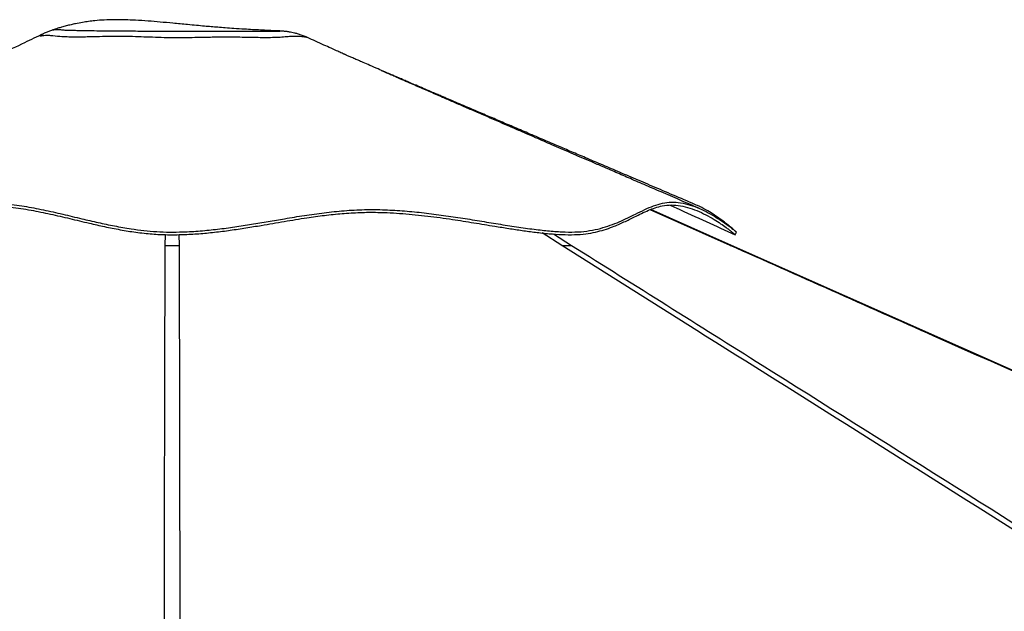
# Paper-space layout 'Wall Base Bracket' of a CAD drawing. Header units: millimetres. Extents: x 2123 to 18395, y 1042 to 15955.
# Tile 19 of 48: x 6357 to 7694, y 6692 to 7495. Entities that reach past the tile are written whole.
import ezdxf

# ---------------------------------------------------------------- set-up
doc = ezdxf.new("R2010")
doc.units = ezdxf.units.MM

psp = doc.layouts.new('Wall Base Bracket')

# ---------------------------------------------------------------- linework, layer by layer
at = {"color": 7, "linetype": 'Continuous', "lineweight": 25, "ltscale": 2}
for p, q in [((6707.39, 7479.91), (6707.27, 7479.91)), ((7323.48, 7188.82), (7213.97, 7237.54))]:
    psp.add_line(p, q, dxfattribs=at)
at = {"color": 8, "linetype": 'Continuous', "lineweight": 25, "ltscale": 2}
for p, q in [((7321.8, 7188.78), (7213.1, 7237.22)), ((6555.01, 7188.78), (6555.13, 7203.44)), ((6573.59, 7203.45), (6573.71, 7188.78)), ((7093.34, 7188.78), (7066.61, 7205.69)), ((7081.84, 7204.3), (7106.56, 7188.78))]:
    psp.add_line(p, q, dxfattribs=at)
at = {"color": 7, "linetype": 'Continuous', "lineweight": 25, "ltscale": 2, "flags": 128}
psp.add_lwpolyline([(9984.24, 6005.85), (8100.53, 6843.25), (7323.47, 7188.8)], dxfattribs=at)
at = {"color": 7, "linetype": 'Continuous', "lineweight": 25, "ltscale": 2}
for points, knots in [([(6707.27, 7479.91), (6707.22, 7479.92), (6703.23, 7480.07), (6695.5, 7480.42), (6684.28, 7480.96), (6673.28, 7481.55), (6661.35, 7482.25), (6649, 7483.05), (6637.01, 7483.92), (6626.69, 7484.72), (6617.29, 7485.49), (6607.63, 7486.33), (6596.95, 7487.29), (6582.69, 7488.63), (6566.23, 7490.21), (6548.37, 7491.88), (6531.42, 7493.3), (6515.62, 7494.36), (6500.47, 7494.99), (6486.36, 7495.15), (6472.65, 7494.77), (6460.86, 7493.89), (6450.99, 7492.74), (6442.22, 7491.41), (6434.3, 7489.91), (6426.96, 7488.28), (6420.63, 7486.7), (6414.72, 7485.07), (6409.72, 7483.58), (6405.7, 7482.31), (6403.46, 7481.59), (6402.47, 7481.26), (6402.42, 7481.24)], [0, 0, 0, 0, 0.0004504, 0.0384157, 0.07414, 0.1080502, 0.1442808, 0.1898312, 0.2285283, 0.2611933, 0.2904182, 0.3200707, 0.3551117, 0.3941794, 0.4582455, 0.5140193, 0.5662148, 0.6211508, 0.6658199, 0.7116278, 0.7568261, 0.7982303, 0.8264687, 0.8543395, 0.8866822, 0.9082325, 0.93112, 0.9534349, 0.9713303, 0.9855669, 0.9992055, 1, 1, 1, 1]), ([(6389.33, 7475.99), (6380.87, 7471.93), (6361.47, 7462.59), (6330.32, 7447.63), (6295.44, 7430.87), (6258.76, 7413.25), (6220.31, 7394.79), (6180.09, 7375.47), (6138.12, 7355.31), (6094.42, 7334.32), (6048.98, 7312.5), (6001.85, 7289.86), (5953.01, 7266.4), (5919.93, 7250.51), (5903.1, 7242.42)], [0, 0, 0, 0, 0.0527958, 0.1212574, 0.1932398, 0.2687473, 0.347784, 0.4303518, 0.5164527, 0.6060887, 0.6992598, 0.7959679, 0.896214, 1, 1, 1, 1]), ([(6402.29, 7481.18), (6401.22, 7480.83), (6398.71, 7479.99), (6394.42, 7478.29), (6391.09, 7476.89), (6389.3, 7475.97), (6389.17, 7475.91)], [0, 0, 0, 0, 0.2548759, 0.5961568, 0.9716321, 1, 1, 1, 1]), ([(6402.29, 7481.19), (6402.28, 7481.19), (6402.27, 7481.2), (6402.36, 7481.21), (6402.43, 7481.22)], [0, 0, 0, 0, 0.226562, 1, 1, 1, 1]), ([(6748.17, 7470.85), (6747.05, 7471.36), (6744.22, 7472.65), (6739.69, 7474.31), (6734.82, 7475.85), (6730.49, 7476.98), (6726.82, 7477.78), (6723.82, 7478.34), (6721.36, 7478.72), (6719.29, 7479), (6717.47, 7479.21), (6715.8, 7479.38), (6714.14, 7479.52), (6712.28, 7479.66), (6710.07, 7479.79), (6708.36, 7479.86), (6707.39, 7479.9)], [0, 0, 0, 0, 0.0615871, 0.154773, 0.2409637, 0.3170756, 0.3808713, 0.4338633, 0.4800123, 0.5235673, 0.5686463, 0.6181796, 0.6773125, 0.7533123, 0.8599988, 1, 1, 1, 1]), ([(7273.91, 7244.42), (7264.06, 7248.62), (7244.95, 7256.77), (7217.14, 7268.63), (7191.06, 7279.75), (7166.71, 7290.14), (7144.21, 7299.74), (7123.55, 7308.55), (7104.51, 7316.68), (7086.7, 7324.28), (7067.72, 7332.38), (7047.83, 7340.87), (7027.33, 7349.63), (7008.19, 7357.8), (6989.66, 7365.72), (6973.59, 7372.59), (6959.94, 7378.43), (6949.35, 7382.96), (6940.9, 7386.58), (6934.49, 7389.32), (6929.17, 7391.6), (6922.93, 7394.27), (6914.81, 7397.75), (6905.51, 7401.74), (6895.98, 7405.82), (6887.71, 7409.38), (6880.49, 7412.48), (6873.78, 7415.36), (6867.13, 7418.22), (6860.21, 7421.21), (6852.48, 7424.54), (6843.25, 7428.53), (6833.43, 7432.78), (6824.12, 7436.82), (6817.09, 7439.89), (6811.21, 7442.46), (6805.85, 7444.81), (6802.16, 7446.44), (6800.27, 7447.27), (6799.36, 7447.67), (6799.28, 7447.7), (6798.36, 7448.1), (6796.26, 7449.03), (6792.69, 7450.63), (6787.18, 7453.12), (6779.49, 7456.61), (6769.88, 7460.98), (6759.24, 7465.82), (6751.77, 7469.22), (6748.17, 7470.85)], [0, 0, 0, 0, 0.0545575, 0.1059198, 0.1540853, 0.1990518, 0.2408178, 0.2787204, 0.3135807, 0.3463521, 0.377402, 0.418771, 0.4566221, 0.4910517, 0.5249154, 0.5595336, 0.5804562, 0.6008843, 0.6185253, 0.6275429, 0.6366862, 0.648332, 0.662558, 0.6823495, 0.700561, 0.7160473, 0.7289062, 0.7413515, 0.7542884, 0.767105, 0.7814024, 0.799224, 0.8206492, 0.8381828, 0.8525385, 0.8650066, 0.8759703, 0.8862064, 0.8906124, 0.8947567, 0.8988582, 0.9033171, 0.9087802, 0.9156187, 0.9271985, 0.9418124, 0.9595793, 0.9805576, 1, 1, 1, 1]), ([(7280.2, 7238.78), (7271.19, 7242.67), (7253.82, 7250.17), (7228.71, 7261.02), (7205.51, 7271.04), (7184.23, 7280.24), (7164.98, 7288.56), (7147.74, 7296.01), (7132.42, 7302.63), (7118.64, 7308.59), (7105.4, 7314.31), (7092.59, 7319.85), (7080.33, 7325.15), (7068.83, 7330.13), (7056.98, 7335.25), (7043.66, 7341.02), (7028.34, 7347.65), (7011.5, 7354.94), (6994.11, 7362.47), (6977.16, 7369.82), (6961.11, 7376.78), (6945.95, 7383.36), (6933.07, 7388.95), (6922.29, 7393.64), (6913.42, 7397.5), (6904.71, 7401.29), (6895.83, 7405.16), (6886.48, 7409.24), (6876.76, 7413.49), (6868.13, 7417.26), (6861.18, 7420.31), (6856.22, 7422.48), (6852.52, 7424.11), (6850.25, 7425.1), (6849, 7425.65), (6848.88, 7425.69), (6848.82, 7425.72)], [0, 0, 0, 0, 0.0617854, 0.1191743, 0.1721613, 0.220742, 0.2649115, 0.3039943, 0.3388134, 0.3697662, 0.3983627, 0.4295226, 0.4575462, 0.4824409, 0.5084506, 0.5390879, 0.5743674, 0.6143037, 0.6553892, 0.6944122, 0.7313721, 0.7662692, 0.799207, 0.8204576, 0.8409702, 0.8607463, 0.8809098, 0.9029544, 0.9269196, 0.9501047, 0.9644993, 0.9762277, 0.9853756, 0.9908719, 0.9956283, 1, 1, 1, 1]), ([(5861.28, 7203.19), (5861.3, 7203.21), (5861.41, 7203.3), (5862.59, 7204.36), (5865.07, 7206.51), (5869.11, 7209.9), (5874.63, 7214.37), (5881.03, 7219.35), (5888.76, 7225.04), (5897.73, 7231.14), (5907.61, 7236.98), (5916.44, 7241.14), (5923.74, 7243.28), (5929.66, 7243.78), (5935.02, 7243.03), (5940.84, 7240.7), (5947.07, 7236.18), (5953.66, 7230.21), (5960.15, 7224.46), (5966.55, 7219.41), (5973.58, 7214.86), (5981.23, 7211), (5989.43, 7207.87), (5999.01, 7205.37), (6010.04, 7203.68), (6022.52, 7203.04), (6036.37, 7203.41), (6051.5, 7204.76), (6069.05, 7207.14), (6088.91, 7210.59), (6110.99, 7215), (6137.75, 7220.68), (6169.35, 7227.44), (6202.76, 7233.92), (6233.45, 7238.8), (6261.2, 7242.04), (6289.26, 7243.87), (6317.37, 7243.58), (6345.33, 7241.13), (6372.54, 7236.91), (6399.11, 7231.38), (6425.38, 7225.22), (6449.83, 7219.35), (6472.61, 7214.2), (6493.67, 7209.98), (6515.18, 7206.5), (6536.68, 7204.1), (6558.02, 7203.11), (6579.23, 7203.34), (6600.55, 7204.55), (6622.06, 7206.59), (6643.4, 7209.3), (6664.55, 7212.49), (6688.97, 7216.55), (6716.5, 7221.36), (6744.91, 7226.05), (6771.04, 7229.66), (6795.01, 7232.14), (6819.17, 7233.63), (6846.61, 7233.89), (6877.39, 7232.25), (6911.21, 7228.79), (6943.41, 7224.33), (6973.84, 7219.51), (6999.28, 7215.31), (7021.18, 7211.77), (7039.63, 7208.98), (7058.01, 7206.51), (7076.1, 7204.57), (7093.84, 7203.34), (7110.49, 7203.13), (7125.56, 7204.29), (7139.02, 7206.74), (7151.05, 7209.97), (7164.14, 7214.55), (7177.84, 7220.51), (7190.66, 7226.85), (7201.55, 7232.21), (7210.9, 7236.5), (7220.11, 7240.03), (7230.31, 7242.91), (7241.8, 7244.05), (7254.52, 7242.9), (7267.27, 7239.7), (7279.79, 7234.82), (7291.71, 7228.87), (7302.14, 7222.7), (7310.93, 7216.85), (7317.28, 7212.25), (7321.84, 7208.75), (7325.01, 7206.21), (7327.3, 7204.32), (7328.52, 7203.25), (7328.41, 7203.35), (7328.4, 7203.36)], [0, 0, 0, 0, 0.0025669, 0.0097838, 0.0169918, 0.0266648, 0.0363531, 0.0460561, 0.0557491, 0.0685838, 0.0814186, 0.0942404, 0.1041263, 0.1140324, 0.1239457, 0.1338417, 0.1497531, 0.1656684, 0.1763379, 0.1870092, 0.1976717, 0.2060917, 0.2145096, 0.2231163, 0.2317199, 0.2401717, 0.2486255, 0.257387, 0.2661508, 0.2770308, 0.2879315, 0.2988258, 0.3155685, 0.3323154, 0.3448439, 0.3573754, 0.3698955, 0.3827828, 0.3956921, 0.4085915, 0.4210377, 0.4334871, 0.4459322, 0.455422, 0.4649332, 0.4744234, 0.4838844, 0.4927697, 0.501657, 0.5108692, 0.5200842, 0.5295675, 0.5390617, 0.5485525, 0.5629967, 0.5774433, 0.5886583, 0.5998822, 0.6110973, 0.6223004, 0.6376278, 0.6529693, 0.6683084, 0.6816855, 0.6950602, 0.7040684, 0.7130799, 0.7220829, 0.7317553, 0.7414252, 0.7513988, 0.7613729, 0.7705062, 0.779653, 0.7887945, 0.8028176, 0.8168447, 0.827014, 0.8371828, 0.8473908, 0.8575973, 0.8712284, 0.8848819, 0.8985249, 0.9125176, 0.9265169, 0.9405115, 0.952556, 0.9645978, 0.9727449, 0.9808963, 0.9890392, 0.9987081, 1, 1, 1, 1]), ([(6309.43, 7247.28), (6318.56, 7246.84), (6336.78, 7245.95), (6363.46, 7242.13), (6389.71, 7237.12), (6415.72, 7231.22), (6440.33, 7225.31), (6463.72, 7219.84), (6485.96, 7215.11), (6506.75, 7211.42), (6525.96, 7208.88), (6543.43, 7207.34), (6561.1, 7206.74), (6580.89, 7207.06), (6602.69, 7208.33), (6626.22, 7210.7), (6649.4, 7213.8), (6672.24, 7217.38), (6694.79, 7221.22), (6718.64, 7225.35), (6743.88, 7229.51), (6770.69, 7233.3), (6797.8, 7236.12), (6825.35, 7237.59), (6852.81, 7237.32), (6879.86, 7235.68), (6906.33, 7233.06), (6932.69, 7229.66), (6958.84, 7225.75), (6984.69, 7221.56), (7010.09, 7217.37), (7034.88, 7213.46), (7057.93, 7210.28), (7079.04, 7208.04), (7098.01, 7206.85), (7115.39, 7206.83), (7131.27, 7208.59), (7145.77, 7211.73), (7159.07, 7215.93), (7171.34, 7220.83), (7182.76, 7226.1), (7194.25, 7231.78), (7205.9, 7237.49), (7217.89, 7242.62), (7229.84, 7246.29), (7242, 7247.85), (7254.67, 7246.87), (7267.46, 7243.81), (7280.1, 7239.06), (7292.09, 7233.2), (7302.35, 7227.22), (7310.82, 7221.69), (7317.59, 7216.88), (7323.15, 7212.67), (7327.01, 7209.57), (7329.18, 7207.76), (7330.14, 7206.92), (7330.09, 7206.97), (7330.08, 7206.98)], [0, 0, 0, 0, 0.0201567, 0.0402122, 0.0601573, 0.0799948, 0.0997245, 0.1160822, 0.1323596, 0.1485517, 0.1606448, 0.17269, 0.1847126, 0.1968725, 0.213201, 0.229609, 0.2460998, 0.262668, 0.2793211, 0.2960573, 0.3162406, 0.3365381, 0.3569543, 0.3774903, 0.3980903, 0.4173941, 0.436697, 0.4559945, 0.4752837, 0.4945586, 0.5138183, 0.5330556, 0.5522635, 0.5693095, 0.5863263, 0.6031374, 0.6198592, 0.6367202, 0.6537202, 0.6708468, 0.6881063, 0.7054917, 0.7265101, 0.7476946, 0.7690507, 0.7905656, 0.8120396, 0.8344976, 0.8569939, 0.8795069, 0.9020032, 0.919642, 0.9372311, 0.9547473, 0.9721705, 0.9853008, 0.998364, 1, 1, 1, 1]), ([(7239.9, 7243.46), (7242.75, 7242.17), (7259.2, 7234.71), (7288.69, 7221.33), (7315.33, 7209.25), (7328.38, 7203.33)], [0, 0, 0, 0, 0.0966105, 0.5576147, 1, 1, 1, 1]), ([(7330, 7207.05), (7329.66, 7207.36), (7328.85, 7208.08), (7325.62, 7210.9), (7320.55, 7215.12), (7314.06, 7220.23), (7306.48, 7225.79), (7298.05, 7231.52), (7288.33, 7237.35), (7280.2, 7241.83), (7275.04, 7243.83), (7273.86, 7244.28)], [0, 0, 0, 0, 0.0897096, 0.2097016, 0.3300866, 0.4507381, 0.5714765, 0.6922109, 0.81281, 0.9571784, 1, 1, 1, 1]), ([(7328.51, 7203.21), (7328.79, 7203.82), (7329.34, 7205.05), (7329.9, 7206.28), (7330.18, 7206.89)], [0, 0, 0, 0, 0.4999757, 1, 1, 1, 1])]:
    psp.add_open_spline(points, degree=3, knots=knots, dxfattribs=at)
at = {"color": 8, "linetype": 'Continuous', "lineweight": 25, "ltscale": 2}
for points, knots in [([(6399.57, 7473.32), (6399.57, 7473.32), (6399.57, 7473.32), (6395.99, 7473.75), (6392.17, 7473.53), (6387.55, 7473.06), (6385.73, 7472.79), (6385.16, 7472.93), (6385.5, 7473.48), (6386.87, 7474.56), (6388.29, 7475.54), (6389.06, 7475.84), (6389.18, 7475.89)], [0, 0, 0, 0, 0.0000014, 0.1081076, 0.216934, 0.3620163, 0.5110627, 0.5708155, 0.70477, 0.8389487, 0.9749531, 1, 1, 1, 1]), ([(6616.39, 7471.13), (6611.77, 7471.05), (6602.51, 7470.88), (6588.18, 7470.63), (6573.17, 7470.44), (6557.59, 7470.56), (6541.69, 7471.02), (6526.04, 7471.59), (6509.48, 7472.16), (6492.04, 7472.37), (6474.08, 7472.2), (6458.79, 7471.87), (6446.46, 7471.59), (6436.73, 7471.45), (6428.02, 7471.44), (6418.18, 7471.75), (6409.83, 7472.36), (6399.57, 7473.32), (6399.57, 7473.32), (6399.57, 7473.32)], [0, 0, 0, 0, 0.0544241, 0.1089448, 0.1632684, 0.2226933, 0.2824351, 0.3424134, 0.4021635, 0.4758128, 0.549549, 0.622989, 0.6740771, 0.725444, 0.7769446, 0.8282144, 0.914098, 0.9999996, 1, 1, 1, 1]), ([(6402.43, 7481.22), (6402.81, 7481.31), (6403.63, 7481.48), (6407.21, 7481.87), (6410.75, 7481.85), (6413.58, 7481.49), (6415.3, 7481.24), (6418.39, 7481.06), (6423.86, 7480.95), (6431.18, 7480.75), (6439.13, 7480.56), (6449.45, 7480.37), (6459.67, 7480.19), (6470.18, 7480.02), (6478.99, 7479.94), (6488.5, 7479.89), (6498.63, 7479.85), (6509.29, 7479.8), (6520.84, 7479.73), (6533.13, 7479.64), (6546.15, 7479.53), (6559.33, 7479.44), (6573.61, 7479.39), (6588.91, 7479.4), (6599.36, 7479.42), (6604.64, 7479.43)], [0, 0, 0, 0, 0.0343882, 0.0724958, 0.149264, 0.1829895, 0.1999668, 0.2169149, 0.2639213, 0.3109614, 0.3586009, 0.4062515, 0.4808069, 0.5186567, 0.5564921, 0.594441, 0.6324013, 0.6716135, 0.7108323, 0.7550428, 0.7992664, 0.8443801, 0.8894458, 0.9441658, 1, 1, 1, 1]), ([(6604.64, 7479.43), (6606.82, 7479.43), (6612.87, 7479.45), (6622.47, 7479.46), (6633.34, 7479.47), (6643.82, 7479.46), (6654.79, 7479.45), (6666.03, 7479.45), (6677.36, 7479.49), (6687.67, 7479.58), (6695.39, 7479.65), (6700.72, 7479.67), (6704.31, 7479.67), (6707.12, 7479.65), (6709.38, 7479.63), (6710.73, 7479.62), (6710.81, 7479.66), (6709.71, 7479.78), (6708.56, 7479.87), (6707.47, 7479.9), (6707.39, 7479.91)], [0, 0, 0, 0, 0.0317939, 0.0883563, 0.1449339, 0.2029078, 0.2608908, 0.3346274, 0.4083447, 0.4847429, 0.5610854, 0.6062783, 0.6514724, 0.6979882, 0.7445074, 0.8061282, 0.8677639, 0.9313571, 0.994936, 1, 1, 1, 1]), ([(6748.16, 7470.83), (6748.19, 7470.82), (6748.26, 7470.8), (6746.03, 7471.27), (6742.43, 7471.8), (6738.09, 7472.24), (6733.04, 7472.45), (6727.03, 7472.32), (6719.98, 7471.8), (6711.31, 7471.11), (6701.04, 7470.64), (6689.78, 7470.59), (6677.91, 7470.79), (6665.82, 7471.02), (6652.73, 7471.25), (6639.06, 7471.35), (6626.87, 7471.29), (6619.19, 7471.17), (6616.39, 7471.13)], [0, 0, 0, 0, 0.0443985, 0.1161172, 0.1731919, 0.2302913, 0.2883387, 0.3463912, 0.4163354, 0.4862433, 0.5587555, 0.6312768, 0.6923142, 0.7588639, 0.8254189, 0.8931698, 0.960917, 1, 1, 1, 1]), ([(6553.76, 6009.14), (6553.82, 6178.17), (6553.96, 6530.35), (6554.04, 6923.48), (6554.86, 7147.78), (6555.01, 7188.78)], [0, 0, 0, 0, 0.4299493, 0.8958159, 1, 1, 1, 1]), ([(6555.01, 7188.78), (6556.46, 7188.78), (6559.4, 7188.78), (6564.1, 7188.78), (6568.96, 7188.78), (6572.11, 7188.78), (6573.71, 7188.78)], [0, 0, 0, 0, 0.2383526, 0.4834282, 0.7373459, 1, 1, 1, 1]), ([(6573.71, 7188.78), (6573.9, 7134.58), (6574.45, 6976.24), (6574.74, 6609.88), (6574.91, 6271.45), (6574.96, 6037.08), (6574.97, 6010.81)], [0, 0, 0, 0, 0.13794342, 0.40298876, 0.93308206, 1, 1, 1, 1]), ([(9030.11, 5970.28), (8740.7, 6152.26), (8160.04, 6517.4), (7514.18, 6923.48), (7158.37, 7147.78), (7093.34, 7188.78)], [0, 0, 0, 0, 0.44813305, 0.89913922, 1, 1, 1, 1]), ([(7093.34, 7188.78), (7094.69, 7188.78), (7097.42, 7188.78), (7101.05, 7188.78), (7104.25, 7188.78), (7105.78, 7188.78), (7106.56, 7188.78)], [0, 0, 0, 0, 0.2383578, 0.4834203, 0.7373487, 1, 1, 1, 1]), ([(7106.56, 7188.78), (7192.81, 7134.58), (7444.8, 6976.24), (8027.63, 6609.88), (8564.17, 6272.61), (8935.14, 6039.42), (8975.07, 6014.32)], [0, 0, 0, 0, 0.1383553, 0.4041922, 0.9358687, 1, 1, 1, 1]), ([(10062.07, 5970.28), (9652.72, 6152.26), (8831.4, 6517.4), (7917.93, 6923.48), (7413.92, 7147.78), (7321.8, 7188.78)], [0, 0, 0, 0, 0.4481331, 0.8991393, 1, 1, 1, 1]), ([(7321.8, 7188.78), (7322.24, 7188.78), (7323.13, 7188.78), (7323.61, 7188.78), (7323.47, 7188.78), (7323.46, 7188.78)], [0, 0, 0, 0, 0.4766605, 0.9667521, 1, 1, 1, 1])]:
    psp.add_open_spline(points, degree=3, knots=knots, dxfattribs=at)

doc.saveas('drawing.dxf')
